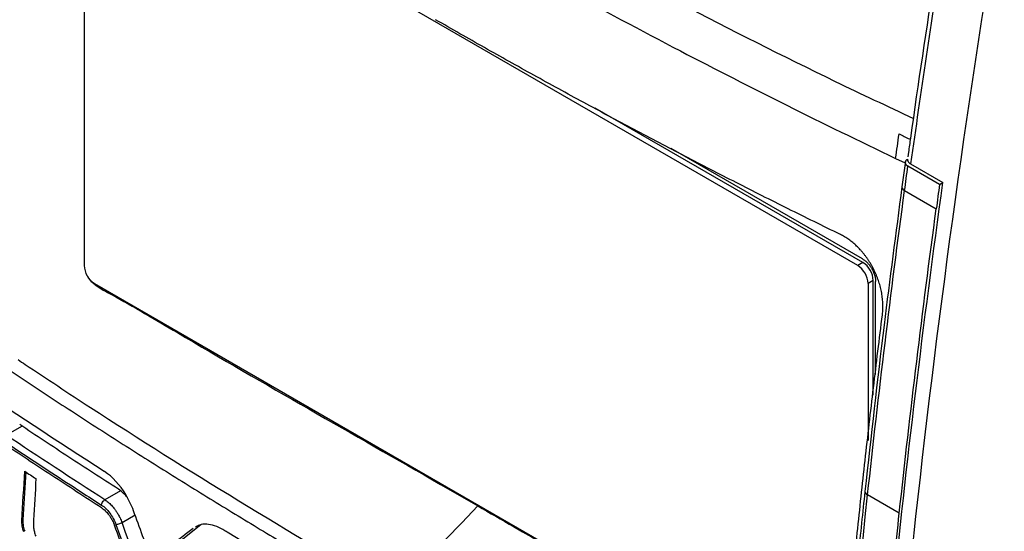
# Model space of a CAD drawing. Header units: millimetres. Extents: x 87 to 936, y -49 to 894.
# Tile 96 of 107: x 729 to 783, y 713 to 741. Entities that reach past the tile are written whole.
import ezdxf

# ---------------------------------------------------------------- set-up
doc = ezdxf.new("R2010")
doc.units = ezdxf.units.MM

msp = doc.modelspace()

# ---------------------------------------------------------------- linework, layer by layer
at = {"color": 7, "linetype": 'Continuous', "lineweight": 25}
for p, q in [((732.278, 751.446), (732.278, 727.669)), ((774.591, 727.672), (732.844, 751.773)), ((774.874, 727.836), (760.23, 736.29)), ((774.861, 728.033), (764.384, 734.081)), ((777.367, 733.873), (777.331, 733.615)), ((777.2, 733.376), (777.008, 731.969)), ((779.069, 732.105), (777.337, 733.105)), ((777.487, 733.233), (779.254, 732.212)), ((779.069, 732.105), (779.254, 732.212)), ((777.156, 731.776), (778.888, 730.776)), ((774.874, 727.836), (774.591, 727.672)), ((732.844, 726.689), (773.654, 703.13)), ((775.44, 726.856), (775.157, 726.693)), ((775.157, 726.693), (775.157, 718.11)), ((775.44, 720.587), (775.44, 726.856)), ((775.568, 721.712), (775.568, 726.808)), ((729.085, 716.382), (728.925, 713.752)), ((776.865, 714.121), (775.133, 715.121)), ((728.925, 713.752), (728.874, 713.722)), ((738.665, 713.481), (736.426, 711.716))]:
    msp.add_line(p, q, dxfattribs=at)
at = {"color": 8, "linetype": 'Continuous', "lineweight": 25}
for p, q in [((776.665, 733.536), (777.188, 733.288)), ((728.009, 718.394), (728.872, 718.892)), ((734.262, 715.346), (733.414, 714.856)), ((734.349, 713.616), (735.062, 714.027))]:
    msp.add_line(p, q, dxfattribs=at)
for centre, radius, start, end in [((777.239, 731.993), 0.232, 185.8824, 248.9355), ((775.21, 715.333), 0.225, 183.9006, 249.8308)]:
    msp.add_arc(centre, radius, start, end, dxfattribs=at)
at = {"color": 7, "linetype": 'Continuous', "lineweight": 25}
for centre, start, end in [((733.506, 727.724), 182.6055, 237.3945), ((773.929, 726.637), 2.6055, 57.3945), ((774.212, 726.8), 2.6055, 57.3945)]:
    msp.add_arc(centre, 1.229, start, end, dxfattribs=at)
for points, knots in [([(729.371, 763.625), (731.574, 762.086), (736.355, 758.744), (744.073, 753.79), (750.986, 749.646), (757.903, 745.722), (764.801, 742.008), (771.867, 738.442), (776.207, 736.389), (777.635, 735.714)], [0, 0, 0, 0, 0.151041, 0.327817, 0.504812, 0.587569, 0.753188, 0.918807, 1, 1, 1, 1]), ([(729.928, 760.517), (736.958, 755.609), (748.326, 748.393), (764.32, 739.612), (772.666, 735.445), (776.665, 733.536)], [0.879721, 0.879721, 0.879721, 0.879721, 19.113984, 28.770805, 37.346563, 37.346563, 37.346563, 37.346563]), ([(729.259, 752.757), (729.226, 752.545), (728.961, 750.383), (728.171, 743.899), (727.333, 735.754), (726.801, 729.384), (726.625, 727.261), (726.614, 727.045)], [7.228848, 7.228848, 7.228848, 7.228848, 7.380961, 8.749979, 11.790722, 13.158986, 13.311015, 13.311015, 13.311015, 13.311015]), ([(779.074, 745.274), (778.989, 744.74), (778.422, 741.183), (777.857, 737.384), (777.403, 734.129), (777.367, 733.873)], [0, 0, 0, 0, 0.139924, 0.932205, 1, 1, 1, 1]), ([(773.643, 729.37), (773.164, 729.605), (772.207, 730.073), (770.78, 730.78), (769.359, 731.492), (767.945, 732.208), (766.537, 732.927), (765.136, 733.651), (763.742, 734.38), (762.355, 735.112), (760.975, 735.849), (759.601, 736.589), (758.234, 737.334), (756.873, 738.083), (755.52, 738.837), (754.173, 739.594), (752.833, 740.355), (751.945, 740.866), (751.501, 741.122)], [0, 0, 0, 0, 0.062546, 0.125078, 0.187598, 0.250106, 0.312606, 0.375099, 0.437585, 0.500068, 0.562549, 0.62503, 0.687511, 0.749996, 0.812486, 0.874982, 0.937486, 1, 1, 1, 1]), ([(777.314, 733.499), (777.298, 733.488), (777.266, 733.465), (777.23, 733.427), (777.205, 733.387), (777.192, 733.345), (777.19, 733.301), (777.202, 733.242), (777.24, 733.171), (777.305, 733.127), (777.337, 733.105)], [0, 0, 0, 0, 0.102896, 0.201664, 0.298649, 0.396328, 0.497124, 0.603249, 0.801766, 1, 1, 1, 1]), ([(777.314, 733.499), (777.308, 733.45), (777.321, 733.401), (777.38, 733.309), (777.426, 733.268), (777.487, 733.233)], [0, 0, 0, 0, 0.5, 0.5, 1, 1, 1, 1]), ([(773.958, 675.324), (774.047, 677.201), (774.624, 688.374), (776.098, 707.222), (778.176, 724.49), (779.254, 732.212)], [0.855621, 0.855621, 0.855621, 0.855621, 1.004942, 1.742647, 2.331334, 2.331334, 2.331334, 2.331334]), ([(777.008, 731.969), (776.675, 729.446), (775.939, 723.871), (775.323, 718.344), (774.985, 715.318)], [0, 0, 0, 0, 0.452487, 1, 1, 1, 1]), ([(779.069, 732.105), (779.039, 731.884), (778.978, 731.44), (778.918, 730.997), (778.888, 730.776)], [0, 0, 0, 0, 0.4998678, 1, 1, 1, 1]), ([(775.942, 724.983), (775.948, 725.035), (775.96, 725.139), (775.968, 725.298), (775.971, 725.457), (775.966, 725.616), (775.955, 725.775), (775.939, 725.933), (775.916, 726.09), (775.888, 726.246), (775.854, 726.4), (775.816, 726.553), (775.772, 726.704), (775.723, 726.853), (775.67, 727), (775.612, 727.145), (775.55, 727.288), (775.484, 727.428), (775.414, 727.564), (775.341, 727.698), (775.264, 727.828), (775.184, 727.955), (775.1, 728.078), (775.012, 728.198), (774.922, 728.315), (774.828, 728.428), (774.733, 728.536), (774.634, 728.641), (774.534, 728.74), (774.43, 728.836), (774.324, 728.927), (774.215, 729.014), (774.104, 729.096), (773.992, 729.173), (773.877, 729.244), (773.761, 729.311), (773.682, 729.351), (773.643, 729.37)], [0, 0, 0, 0, 0.0327045, 0.0647722, 0.096326, 0.1274801, 0.158314, 0.1888228, 0.2189871, 0.2487907, 0.2782317, 0.307359, 0.3362331, 0.3649127, 0.3934499, 0.4218472, 0.4500756, 0.4781072, 0.5059157, 0.533505, 0.5609365, 0.5882781, 0.6155962, 0.6429496, 0.6703184, 0.6976353, 0.7248327, 0.7518464, 0.7789075, 0.8061702, 0.833582, 0.8610889, 0.8886397, 0.9162409, 0.943956, 0.9718526, 1, 1, 1, 1]), ([(775.006, 727.932), (775.029, 727.913), (775.074, 727.874), (775.139, 727.809), (775.201, 727.74), (775.259, 727.665), (775.313, 727.586), (775.364, 727.502), (775.431, 727.377), (775.503, 727.209), (775.559, 727), (775.565, 726.872), (775.568, 726.808)], [0, 0, 0, 0, 0.073198, 0.144667, 0.215084, 0.285157, 0.355606, 0.427138, 0.500428, 0.668377, 0.831882, 1, 1, 1, 1]), ([(732.471, 727.072), (732.472, 727.072), (732.513, 726.968), (732.657, 726.795), (733.094, 726.447), (734.69, 725.598), (740.955, 721.855), (747.656, 718.078), (753.134, 714.912), (753.813, 714.52)], [0, 0, 0, 0, 0.000093, 0.011092, 0.02176, 0.063812, 0.23202, 0.9048, 1, 1, 1, 1]), ([(773.303, 699.273), (773.356, 699.926), (773.46, 701.23), (773.627, 703.192), (773.8, 705.156), (773.981, 707.124), (774.169, 709.095), (774.364, 711.069), (774.567, 713.047), (774.778, 715.028), (774.995, 717.012), (775.221, 719), (775.453, 720.99), (775.693, 722.985), (775.859, 724.317), (775.942, 724.983)], [0, 0, 0, 0, 0.0769129, 0.1538216, 0.2307277, 0.3076327, 0.3845383, 0.4614462, 0.5383579, 0.6152751, 0.6921994, 0.7691324, 0.8460758, 0.9230311, 1, 1, 1, 1]), ([(728.663, 722.523), (728.794, 722.432), (730.109, 721.561), (736.688, 717.209), (743.458, 713.112), (749.094, 709.831)], [14.439103, 14.439103, 14.439103, 14.439103, 14.5616, 15.664077, 20.562681, 20.562681, 20.562681, 20.562681]), ([(727.951, 722.109), (728.388, 721.818), (729.262, 721.235), (730.582, 720.367), (731.909, 719.501), (733.243, 718.64), (734.584, 717.783), (735.932, 716.929), (737.287, 716.08), (738.649, 715.234), (740.019, 714.392), (741.395, 713.554), (742.779, 712.719), (744.169, 711.889), (745.567, 711.062), (746.971, 710.239), (747.913, 709.694), (748.384, 709.421)], [0, 0, 0, 0, 0.066704, 0.133395, 0.200076, 0.266748, 0.333413, 0.400072, 0.466726, 0.533378, 0.600029, 0.666681, 0.733334, 0.799991, 0.866654, 0.933323, 1, 1, 1, 1]), ([(733.395, 716.397), (733.39, 716.4), (733.385, 716.404), (730.804, 718.057), (728.267, 719.727), (725.772, 721.418)], [0.047978, 0.047978, 0.047978, 0.047978, 0.05875, 0.05875, 5.359272, 5.359272, 5.359272, 5.359272]), ([(734.154, 715.431), (733.7, 715.724), (732.791, 716.31), (731.437, 717.193), (730.09, 718.08), (729.198, 718.674), (728.752, 718.971)], [0, 0, 0, 0, 0.250019, 0.500021, 0.750013, 1, 1, 1, 1]), ([(727.82, 718.112), (728.202, 717.858), (729.094, 717.263), (730.531, 716.318), (731.952, 715.392), (732.862, 714.806), (733.227, 714.571)], [0, 0, 0, 0, 0.213949, 0.499998, 0.799417, 1, 1, 1, 1]), ([(733.227, 714.422), (732.773, 714.715), (731.864, 715.301), (730.509, 716.183), (729.161, 717.07), (728.269, 717.664), (727.823, 717.961)], [0, 0, 0, 0, 0.249982, 0.499972, 0.749976, 1, 1, 1, 1]), ([(734.977, 714.259), (734.863, 714.57), (734.718, 714.871), (734.229, 715.678), (733.822, 716.119), (733.395, 716.397)], [5.359272, 5.359272, 5.359272, 5.359272, 5.81767, 5.81767, 6.697352, 6.697352, 6.697352, 6.697352]), ([(724.149, 715.497), (724.038, 713.503), (723.909, 711.169), (723.77, 708.49), (723.714, 707.469), (723.664, 706.216), (724.221, 704.596), (724.819, 702.831), (725.69, 700.278), (727.189, 695.903), (728.866, 690.991), (730.323, 686.88), (730.969, 684.903), (731.433, 683.768), (731.918, 682.987), (732.631, 682.106), (733.643, 681.404), (734.817, 680.764), (736.002, 680.07), (738.031, 678.903), (741.881, 676.677), (748.839, 672.661), (755.429, 668.861), (760.027, 666.2), (761.338, 665.448), (761.995, 665.059), (762.632, 664.901), (763.092, 664.88), (763.304, 664.972), (763.346, 664.991)], [0, 0, 0, 0, 0.0880664, 0.1030767, 0.1182539, 0.1334634, 0.1572322, 0.1809713, 0.2044249, 0.2589413, 0.3558069, 0.4006739, 0.4235076, 0.4348973, 0.4462099, 0.45751, 0.477936, 0.4986684, 0.5194008, 0.5401331, 0.605292, 0.7216472, 0.905608, 0.9515982, 0.9630957, 0.9745527, 0.9858862, 0.9971864, 1, 1, 1, 1]), ([(734.644, 714.977), (734.582, 715.052), (734.429, 715.239), (734.257, 715.359), (734.154, 715.431)], [0, 0, 0, 0, 0.402037, 1, 1, 1, 1]), ([(774.985, 715.318), (774.862, 714.155), (774.641, 712.07), (774.366, 709.309), (774.16, 707.163), (773.995, 705.38), (773.694, 702.034), (773.343, 697.815), (772.974, 692.856), (772.752, 689.577), (772.584, 686.92), (772.441, 684.526), (772.267, 681.405), (772.154, 679.089), (772.092, 677.809)], [0, 0, 0, 0, 0.091684, 0.164507, 0.218473, 0.261776, 0.305972, 0.484381, 0.598121, 0.703071, 0.747812, 0.81208, 0.896142, 1, 1, 1, 1]), ([(733.227, 714.571), (733.228, 714.584), (733.231, 714.61), (733.243, 714.645), (733.26, 714.688), (733.29, 714.745), (733.345, 714.812), (733.391, 714.841), (733.414, 714.856)], [0, 0, 0, 0, 0.11737, 0.2411323, 0.3175432, 0.5007283, 0.7593065, 1, 1, 1, 1]), ([(733.414, 714.856), (733.443, 714.837), (733.501, 714.798), (733.59, 714.728), (733.68, 714.649), (733.771, 714.558), (733.862, 714.457), (733.951, 714.346), (734.043, 714.216), (734.143, 714.057), (734.252, 713.854), (734.315, 713.699), (734.349, 713.616)], [0, 0, 0, 0, 0.076464, 0.155668, 0.237613, 0.3223, 0.409731, 0.499906, 0.589188, 0.702308, 0.839251, 1, 1, 1, 1]), ([(733.227, 714.571), (733.388, 714.469), (733.547, 714.315), (733.82, 713.945), (733.937, 713.727), (734.019, 713.501)], [0, 0, 0, 0, 0.5, 0.5, 1, 1, 1, 1]), ([(733.227, 714.422), (733.254, 714.404), (733.309, 714.368), (733.391, 714.3), (733.474, 714.221), (733.557, 714.129), (733.643, 714.021), (733.738, 713.882), (733.845, 713.695), (733.906, 713.544), (733.94, 713.46)], [0, 0, 0, 0, 0.092217, 0.188328, 0.288336, 0.392243, 0.500052, 0.624863, 0.791534, 1, 1, 1, 1]), ([(753.813, 714.52), (754.465, 714.143), (757.729, 712.26), (762.376, 709.576), (767.268, 706.749), (770.131, 705.091), (771.989, 704.02), (773.055, 703.396), (773.54, 703.123), (773.648, 703.062)], [0, 0, 0, 0, 0.0987189, 0.4935947, 0.7028548, 0.8386154, 0.9266647, 0.9837569, 1, 1, 1, 1]), ([(728.975, 713.103), (728.937, 713.209), (728.908, 713.317), (728.874, 713.527), (728.868, 713.627), (728.874, 713.722)], [0, 0, 0, 0, 0.5, 0.5, 1, 1, 1, 1]), ([(728.925, 713.752), (728.922, 713.698), (728.922, 713.641), (728.926, 713.584), (728.93, 713.529), (728.938, 713.473), (728.948, 713.417), (728.965, 713.323), (728.992, 713.227), (729.026, 713.133)], [0, 0, 0, 0, 0.284605, 0.284605, 0.284605, 0.551626, 0.551626, 0.551626, 1, 1, 1, 1]), ([(729.508, 713.747), (729.501, 713.611), (729.494, 713.473), (729.52, 713.254), (729.534, 713.179), (729.575, 713.025), (729.6, 712.949), (729.627, 712.873)], [0, 0, 0, 0, 0.5, 0.5, 0.75, 0.75, 1, 1, 1, 1]), ([(734.019, 713.501), (734.054, 713.509), (734.112, 713.526), (734.24, 713.571), (734.306, 713.597), (734.349, 713.616)], [0, 0, 0, 0, 0.5, 0.5, 1, 1, 1, 1]), ([(773.911, 675.296), (773.992, 677.115), (774.538, 688.219), (775.517, 701.167), (776.68, 712.408), (776.865, 714.121)], [0.000229, 0.000229, 0.000229, 0.000229, 2.377708, 14.478177, 16.649708, 16.649708, 16.649708, 16.649708]), ([(737.181, 704.818), (736.96, 705.393), (736.519, 706.544), (735.864, 708.273), (735.215, 710.001), (734.574, 711.73), (734.151, 712.883), (733.94, 713.46)], [0, 0, 0, 0, 0.200605, 0.400903, 0.6009, 0.800597, 1, 1, 1, 1]), ([(739.866, 713.231), (739.715, 713.308), (739.414, 713.461), (738.978, 713.535), (738.62, 713.512), (738.441, 713.404), (738.373, 713.363)], [0, 0, 0, 0, 0.279576, 0.55715, 0.833978, 1, 1, 1, 1]), ([(756.989, 703.346), (756.907, 703.393), (756.825, 703.435), (751.039, 706.591), (745.488, 709.796), (740.021, 713.136), (739.943, 713.186), (739.866, 713.231)], [7.409074, 7.409074, 7.409074, 7.409074, 7.751774, 7.751774, 31.500383, 31.500383, 31.843088, 31.843088, 31.843088, 31.843088])]:
    msp.add_open_spline(points, degree=3, knots=knots, dxfattribs=at)
for points in [[(782.61, 748.843), (780.635, 737.079), (779.027, 725.439), (777.758, 713.94)], [(779.241, 744.991), (778.617, 741.056), (778.032, 737.137), (777.487, 733.233)], [(776.665, 733.536), (776.727, 733.981), (776.79, 734.425), (776.853, 734.87)], [(777.156, 731.776), (777.216, 732.219), (777.276, 732.662), (777.337, 733.105)], [(775.133, 715.121), (775.727, 720.64), (776.401, 726.192), (777.156, 731.776)], [(776.865, 714.121), (777.46, 719.64), (778.133, 725.193), (778.888, 730.776)], [(774.861, 728.033), (774.886, 728.018), (774.934, 727.988), (774.982, 727.951), (775.006, 727.932)], [(733.414, 714.856), (731.592, 716.025), (729.791, 717.205), (728.009, 718.394)], [(728.874, 713.722), (728.924, 714.619), (728.977, 715.518), (729.032, 716.417)], [(729.032, 716.417), (729.235, 716.282), (729.438, 716.147), (729.642, 716.013)], [(729.642, 716.013), (729.596, 715.257), (729.551, 714.501), (729.508, 713.747)], [(772.238, 677.607), (772.816, 689.924), (773.765, 702.432), (775.133, 715.121)], [(735.984, 711.518), (735.646, 712.43), (735.31, 713.344), (734.977, 714.259)], [(749.094, 709.831), (750.7, 711.305), (752.274, 712.87), (753.813, 714.52)], [(737.591, 704.974), (736.486, 707.843), (735.405, 710.724), (734.349, 713.616)], [(777.758, 713.94), (776.701, 704.346), (775.88, 694.85), (775.279, 685.464)], [(734.019, 713.501), (735.076, 710.607), (736.158, 707.725), (737.263, 704.853)], [(738.232, 713.289), (737.477, 712.696), (736.728, 712.105), (735.984, 711.518)]]:
    msp.add_open_spline(points, degree=3, dxfattribs=at)
at = {"color": 8, "linetype": 'Continuous', "lineweight": 25}
msp.add_open_spline([(776.853, 734.87), (777.045, 734.779), (777.249, 734.681), (777.454, 734.584), (777.466, 734.579)], degree=3, knots=[0, 0, 0, 0, 0.940678, 1, 1, 1, 1], dxfattribs=at)

doc.saveas('drawing.dxf')
